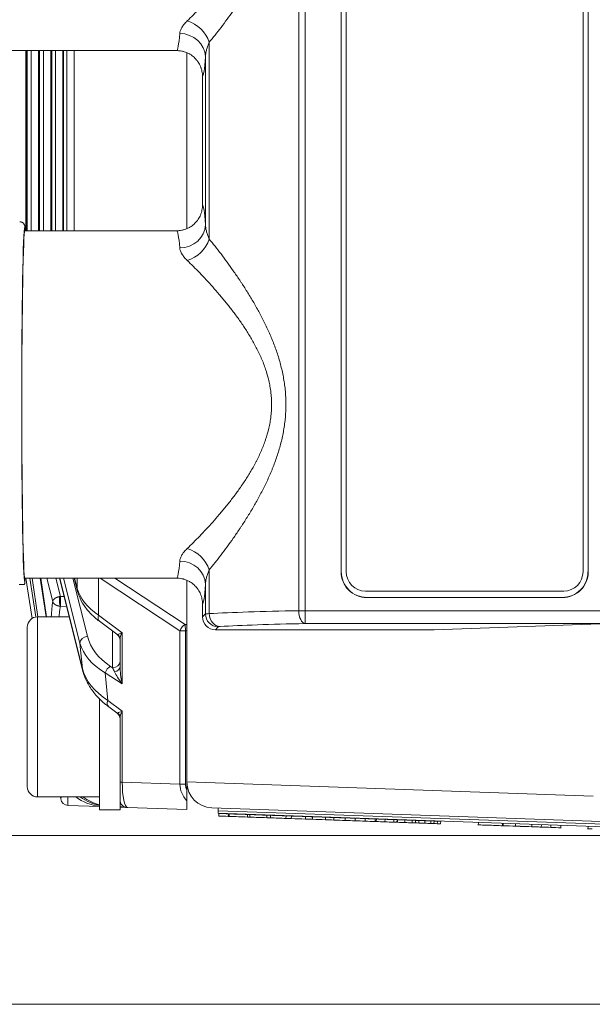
# Model space of a CAD drawing. Header units: millimetres. Extents: x 4 to 836, y 3 to 589.
# Tile 63 of 94: x 471 to 493, y 429 to 467. Entities that reach past the tile are written whole.
import ezdxf

# ---------------------------------------------------------------- set-up
doc = ezdxf.new("R2010")
doc.units = ezdxf.units.MM
doc.layers.add('1', color=7, linetype='Continuous', true_color=0xffffff)
doc.styles.add('ideas_simplex', font='simplex.shx')
doc.dimstyles.get("Standard").update_dxf_attribs({"dimtxt": 0.18, "dimasz": 0.18, "dimexe": 0.18, "dimexo": 0.0625, "dimgap": 0.09, "dimtad": 0, "dimtih": 1, "dimtoh": 1, "dimdec": 4, "dimzin": 0, "dimdsep": 46, "dimtxsty": 'Standard', "dimcen": 0.09, "dimadec": 0, "dimazin": 0, "dimtfac": 1, "dimtdec": 4, "dimtofl": 0, "dimtmove": 0, "dimatfit": 3, "dimfxl": 1, "dimtolj": 1, "dimtzin": 0, "dimarcsym": 0})

# ---------------------------------------------------------------- blocks, each defined once
blk = doc.blocks.new('_U2')
at = {"layer": '1', "color": 152, "lineweight": 13}
for p, q in [((507.108102, 489.161092), (439.083077, 489.161092)), ((507.108102, 435.161092), (439.083077, 435.161092))]:
    blk.add_line(p, q, dxfattribs=at)
at = {"layer": '1', "color": 27, "lineweight": 13}
blk.add_line((441.083077, 489.161092), (441.083077, 435.161092), dxfattribs=at)
at = {"layer": '1', "color": 87, "lineweight": 25}
for p, q in [((439.583077, 470.748592), (433.958077, 470.748592)), ((433.958077, 470.748592), (433.958077, 469.248592)), ((439.583077, 469.248592), (439.583077, 470.748592)), ((433.958077, 455.073592), (433.958077, 453.573592)), ((439.583077, 453.573592), (439.583077, 455.073592)), ((433.958077, 453.573592), (439.583077, 453.573592))]:
    blk.add_line(p, q, dxfattribs=at)
at = {"layer": '1', "color": 27, "lineweight": 18}
for points in [[(441.083077, 489.161092), (441.612058, 486.161094), (440.554096, 486.16109)], [(441.083077, 435.161092), (440.554096, 438.16109), (441.612058, 438.161094)]]:
    blk.add_solid(points, dxfattribs=at)
at = {"layer": '1', "color": 87, "linetype": 'Continuous', "lineweight": 25, "char_height": 3, "attachment_point": 7, "rotation": 90, "line_spacing_factor": 1.204819, "style": 'ideas_simplex'}
for s, insert in [('\\W1.1692;2.126', (439.429577, 455.021092)), ('\\W1.0362;54', (432.117077, 459.476092))]:
    blk.add_mtext(s, dxfattribs=dict(at, insert=insert))

msp = doc.modelspace()

# ---------------------------------------------------------------- linework, layer by layer
at = {"layer": '1', "color": 27, "linetype": 'Continuous', "lineweight": 13}
for p, q in [((481.65, 443.899), (481.65, 480.423)), ((481.903, 480.423), (481.903, 443.899)), ((478.173, 465.985), (478.173, 458.337)), ((471.048, 465.661), (471.048, 458.661)), ((471.097, 465.661), (471.097, 458.661)), ((471.259, 458.661), (471.259, 465.661)), ((471.544, 465.661), (471.544, 458.661)), ((471.587, 465.661), (471.587, 458.661)), ((471.738, 458.661), (471.738, 465.661)), ((472.023, 465.661), (472.023, 458.661)), ((472.06, 465.661), (472.06, 458.661)), ((472.2, 458.661), (472.2, 465.661)), ((472.485, 465.661), (472.485, 458.661)), ((472.516, 465.661), (472.516, 458.661)), ((472.643, 458.661), (472.643, 465.661)), ((472.928, 465.661), (472.928, 458.661)), ((478.028, 458.894), (478.028, 465.428)), ((471.012, 458.811), (471.008, 458.809)), ((478.173, 445.485), (478.173, 443.785)), ((471.008, 445.014), (471.012, 445.011)), ((471.209, 445.161), (471.436, 443.654)), ((471.522, 443.661), (471.294, 445.161)), ((471.607, 445.161), (471.835, 443.661)), ((471.634, 445.161), (471.859, 443.661)), ((472.094, 444.26), (471.866, 445.161)), ((472.221, 445.161), (472.4, 444.452)), ((472.369, 445.161), (473.247, 441.637)), ((473.153, 442.637), (472.515, 445.161)), ((472.87, 445.161), (473.439, 442.907)), ((472.943, 445.161), (473.041, 444.768)), ((473.041, 444.768), (473.041, 445.161)), ((473.875, 445.161), (473.875, 443.727)), ((477.038, 443.12), (473.934, 445.161)), ((474.509, 445.161), (477.24, 443.365)), ((478.028, 443.777), (478.028, 444.928)), ((472.539, 444.456), (472.4, 444.452)), ((484.296, 444.416), (484.296, 444.409)), ((491.894, 444.416), (491.894, 444.409)), ((472.4, 444.074), (472.636, 444.067)), ((481.903, 443.899), (481.65, 443.899)), ((481.903, 443.899), (494.194, 443.899)), ((481.903, 443.399), (481.903, 443.899)), ((473.875, 443.727), (474.796, 443.043)), ((477.912, 443.661), (478.028, 443.777)), ((474.419, 441.68), (474.419, 443.107)), ((474.796, 443.043), (474.796, 441.054)), ((477.038, 443.12), (477.251, 443.12)), ((477.038, 437.156), (477.038, 443.12)), ((477.24, 443.365), (477.308, 443.368)), ((477.24, 443.365), (477.251, 443.12)), ((477.308, 443.122), (477.251, 443.12)), ((477.251, 443.12), (477.251, 437.156)), ((478.527, 443.277), (478.411, 443.161)), ((493.713, 443.399), (481.903, 443.399)), ((473.247, 441.637), (473.153, 442.637)), ((474.334, 441.736), (474.419, 441.68)), ((474.796, 441.054), (474.133, 441.49)), ((474.133, 441.49), (474.235, 440.408)), ((474.235, 440.408), (474.796, 439.991)), ((474.796, 439.991), (474.796, 437.234)), ((474.708, 437.234), (474.796, 437.234)), ((474.796, 437.234), (477.038, 437.156)), ((477.038, 437.156), (477.251, 437.156))]:
    msp.add_line(p, q, dxfattribs=at)
at = {"layer": '1', "color": 27, "linetype": 'Continuous', "lineweight": 18}
for p, q in [((483.293, 478.911), (483.293, 445.411)), ((483.3, 478.911), (483.3, 445.411)), ((492.887, 445.409), (492.887, 478.914)), ((492.894, 445.409), (492.894, 478.914)), ((468.362, 465.661), (476.911, 465.661)), ((471.092, 465.661), (471.092, 458.661)), ((471.583, 465.661), (471.583, 458.661)), ((472.056, 465.661), (472.056, 458.661)), ((472.512, 465.661), (472.512, 458.661)), ((477.912, 459.661), (477.912, 464.661)), ((471.012, 458.811), (471.012, 458.661)), ((476.911, 458.661), (471.012, 458.661)), ((471.012, 445.161), (471.012, 445.011)), ((471.012, 445.161), (476.911, 445.161)), ((471.293, 443.598), (471.045, 445.161)), ((471.207, 445.161), (471.433, 443.654)), ((471.631, 445.161), (471.857, 443.661)), ((472.363, 445.161), (473.253, 441.589)), ((472.93, 445.161), (473.046, 444.695)), ((484.296, 444.416), (491.894, 444.416)), ((484.296, 444.409), (491.894, 444.409)), ((477.912, 443.661), (477.912, 444.161)), ((473.908, 443.487), (474.587, 442.982)), ((486.906, 443.161), (478.411, 443.161)), ((486.906, 443.161), (493.713, 443.399)), ((474.708, 441.719), (474.708, 442.787)), ((474.268, 440.167), (474.587, 439.93)), ((474.708, 437.234), (474.708, 439.735)), ((474.708, 436.551), (474.708, 437.234)), ((477.308, 436.919), (477.308, 437.234)), ((472.404, 436.584), (472.391, 436.661)), ((473.908, 436.289), (472.689, 436.332)), ((474.998, 436.251), (474.708, 436.261)), ((477.308, 436.17), (474.998, 436.251)), ((477.308, 436.517), (477.308, 436.17))]:
    msp.add_line(p, q, dxfattribs=at)
at = {"layer": '1', "color": 18, "linetype": 'Continuous', "lineweight": 18}
for p, q in [((483.494, 478.911), (483.494, 445.411)), ((492.694, 445.411), (492.694, 478.911)), ((484.244, 444.661), (491.944, 444.661)), ((478.523, 436.126), (478.527, 436.226)), ((478.523, 436.126), (494.014, 435.585))]:
    msp.add_line(p, q, dxfattribs=at)
at = {"layer": '1', "color": 252, "linetype": 'Continuous', "lineweight": 18}
for p, q in [((477.308, 465.563), (477.308, 458.759)), ((477.308, 445.064), (477.308, 437.244)), ((477.308, 437.234), (477.308, 437.244)), ((493.759, 435.694), (478.273, 436.234))]:
    msp.add_line(p, q, dxfattribs=at)
at = {"layer": '1', "color": 9, "linetype": 'Continuous', "lineweight": 13}
for p, q in [((471.508, 438.82), (471.508, 443.661)), ((471.508, 436.661), (471.508, 438.82))]:
    msp.add_line(p, q, dxfattribs=at)
at = {"layer": '1', "color": 9, "linetype": 'Continuous', "lineweight": 18}
for p, q in [((472.737, 443.661), (471.508, 443.661)), ((471.108, 443.261), (471.108, 438.974)), ((473.908, 440.161), (473.908, 440.488)), ((473.908, 436.161), (473.908, 440.161)), ((471.108, 438.974), (471.108, 437.061)), ((471.508, 436.661), (473.908, 436.661)), ((474.708, 436.161), (474.708, 436.551)), ((473.908, 436.161), (474.708, 436.161))]:
    msp.add_line(p, q, dxfattribs=at)
at = {"layer": '1', "color": 252, "linetype": 'Continuous', "lineweight": 13}
msp.add_line((477.308, 437.244), (493.087, 436.693), dxfattribs=at)
at = {"layer": '1', "color": 7, "linetype": 'Continuous', "lineweight": 18}
for p, q in [((478.52, 436.125), (478.516, 436.025)), ((478.516, 436.025), (495.832, 435.42)), ((478.52, 436.125), (495.835, 435.52))]:
    msp.add_line(p, q, dxfattribs=at)
at = {"layer": '1', "color": 163, "linetype": 'Continuous', "lineweight": 18}
for p, q in [((478.55, 436.019), (478.547, 435.919)), ((478.918, 436.006), (478.915, 435.906)), ((478.953, 436.005), (478.949, 435.905)), ((479.665, 435.98), (479.661, 435.88)), ((479.752, 435.977), (479.749, 435.877)), ((480.411, 435.954), (480.407, 435.854)), ((480.552, 435.949), (480.549, 435.849)), ((481.157, 435.928), (481.154, 435.828)), ((481.364, 435.921), (481.361, 435.821)), ((481.915, 435.902), (481.912, 435.802)), ((482.189, 435.892), (482.186, 435.792)), ((482.687, 435.875), (482.684, 435.775)), ((483.015, 435.863), (483.011, 435.763)), ((483.459, 435.848), (483.456, 435.748)), ((483.84, 435.835), (483.836, 435.735)), ((484.232, 435.821), (484.228, 435.721)), ((484.623, 435.807), (484.62, 435.707)), ((484.665, 435.806), (484.662, 435.706)), ((485.004, 435.794), (485, 435.694)), ((485.342, 435.782), (485.339, 435.682)), ((485.47, 435.778), (485.466, 435.678)), ((485.49, 435.777), (485.487, 435.677)), ((485.776, 435.767), (485.772, 435.667)), ((486.061, 435.757), (486.057, 435.657)), ((486.189, 435.752), (486.186, 435.653)), ((486.316, 435.748), (486.312, 435.648)), ((486.548, 435.74), (486.544, 435.64)), ((486.78, 435.732), (486.776, 435.632)), ((486.908, 435.727), (486.904, 435.627)), ((487.036, 435.723), (487.032, 435.623)), ((487.164, 435.718), (487.16, 435.619))]:
    msp.add_line(p, q, dxfattribs=at)
at = {"layer": '1', "color": 5, "linetype": 'Continuous', "lineweight": 18}
for p, q in [((488.627, 435.672), (488.623, 435.564)), ((489.563, 435.639), (489.559, 435.531)), ((490.068, 435.526), (490.071, 435.622)), ((490.708, 435.599), (490.704, 435.491)), ((491.072, 435.491), (491.075, 435.586)), ((491.441, 435.478), (491.444, 435.574)), ((491.659, 435.458), (491.66, 435.471)), ((491.835, 435.56), (491.832, 435.452)), ((492.888, 435.523), (492.885, 435.415))]:
    msp.add_line(p, q, dxfattribs=at)
at = {"layer": '1', "color": 5, "linetype": 'Continuous', "lineweight": 13}
msp.add_line((489.593, 435.543), (489.596, 435.638), dxfattribs=at)
at = {"layer": '1', "color": 251, "linetype": 'Continuous', "lineweight": 18}
msp.add_line((450.562, 428.604), (595.158, 428.604), dxfattribs=at)
at = {"layer": '1', "color": 27, "linetype": 'Continuous', "lineweight": 18}
for centre, radius, start, end in [((484.296, 445.411), 1.001, 179.993, 270), ((484.296, 445.411), 0.994, 179.979, 270), ((491.894, 445.408), 0.992, 270, 0.0281), ((491.894, 445.408), 0.999, 270, 0.0279), ((474.408, 442.741), 0.3, 0, 54.4785), ((474.408, 439.689), 0.3, 0, 54.0704), ((472.7, 436.631), 0.3, 189, 268), ((475.008, 436.551), 0.3, 180, 268)]:
    msp.add_arc(centre, radius, start, end, dxfattribs=at)
at = {"layer": '1', "color": 18, "linetype": 'Continuous', "lineweight": 18}
for centre, start, end in [((484.244, 445.411), 180, 270), ((491.944, 445.411), 270, 0)]:
    msp.add_arc(centre, 0.75, start, end, dxfattribs=at)
at = {"layer": '1', "color": 9, "linetype": 'Continuous', "lineweight": 18}
for centre, start, end in [((471.508, 443.261), 90, 180), ((471.508, 437.061), 180, 270)]:
    msp.add_arc(centre, 0.4, start, end, dxfattribs=at)
at = {"layer": '1', "color": 252, "linetype": 'Continuous', "lineweight": 18}
msp.add_arc((478.308, 437.234), 1, 180, 268, dxfattribs=at)
at = {"layer": '1', "color": 27, "linetype": 'Continuous', "lineweight": 13}
for centre, major_axis, ratio, start_param, end_param in [((477.319, 465.985), (-0.742, 0.671), 0.740007, 4.02652, 5.302082), ((476.911, 472.411), (0, -6.75), 0.040094, 0, 0.448581), ((477.028, 465.428), (0.997, -0.072), 0.900618, 0.080387, 1.636047), ((477.91, 472.411), (0, -7.75), 0.034921, 0.004503, 0.448581), ((477.91, 451.911), (0, -7.75), 0.034921, 2.693011, 3.137089), ((477.028, 458.894), (-0.997, -0.072), 0.900618, 1.505546, 3.061206), ((476.911, 451.911), (0, -6.75), 0.040094, 2.693011, 3.141593), ((477.319, 458.337), (-0.742, -0.671), 0.740007, 0.981103, 2.256665), ((477.319, 445.485), (-0.742, 0.671), 0.740007, 4.02652, 5.302082), ((476.911, 451.911), (0, -6.75), 0.040094, 0, 0.448581), ((477.028, 444.928), (0.997, -0.072), 0.900618, 0.080387, 1.636047), ((475.996, 444.983), (2.998, -0.19), 0.628654, 3.356049, 3.966914), ((477.91, 451.911), (0, -7.75), 0.034921, 0.004503, 0.448581), ((472.681, 440.15), (0.389, -4.61), 0.116516, 3.60195, 3.836804), ((486.712, 443.613), (10, 0), 0.033175, 2.101507, 2.594152), ((481.903, 443.899), (-0.01, 0.5), 0.506068, 1.560425, 3.101118), ((474.087, 443.727), (0.179, 0.241), 0.626002, 2.006069, 3.14157), ((479.027, 443.776), (1, 0), 0.01746, 2.594152, 3.106686), ((478.527, 443.777), (0.354, -0.354), 0.998783, 3.9276, 5.497178), ((478.6, 443.785), (0.029, -0.499), 0.85348, 4.663536, 6.216166), ((475.008, 443.043), (0.388, 0.083), 0.13042, 2.120449, 2.905848), ((475.008, 443.043), (0.265, 0.346), 0.403982, 1.870958, 2.656356), ((477.251, 443.12), (-0.165, -0.251), 0.641183, 3.985107, 5.111399), ((479.027, 443.277), (0.5, 0), 0.034921, 2.594152, 3.106686), ((486.712, 443.113), (9.5, 0), 0.034921, 2.101507, 2.594152), ((473.45, 442.661), (0.291, 0.073), 0.813646, 1.403327, 2.94047), ((476.101, 443.248), (2.708, -0.085), 0.747925, 3.352632, 4.025525), ((474.408, 443.489), (0.215, -0.517), 0.179539, 5.991241, 6.341384), ((474.408, 442.787), (-0.3, 0), 0.919568, 3.141593, 3.890388), ((476.111, 443.002), (3.007, 0.015), 0.665515, 3.317913, 3.990806), ((474.408, 441.926), (-0.3, 0), 0.819152, 1.605703, 3.141593), ((476.229, 441.758), (3.018, -0.421), 0.653782, 3.412279, 4.085172), ((473.544, 441.661), (-0.291, -0.073), 0.80794, 6.084796, 6.283384), ((474.345, 441.49), (0.165, 0.251), 0.641183, 0.843515, 1.969807), ((474.408, 441.448), (0.206, -0.477), 0.213451, 1.642742, 1.983635), ((474.408, 441.719), (-0.3, 0), 0.669801, 1.864173, 3.141593), ((475.008, 441.054), (0.541, -0.66), 0.194741, 3.768855, 4.554253), ((475.008, 441.054), (0.223, -0.939), 0.214071, 3.87631, 4.661708), ((474.447, 440.408), (-0.179, -0.241), 0.626002, 5.147662, 6.28318), ((475.008, 439.991), (0.388, 0.083), 0.13042, 2.120449, 2.905848), ((475.008, 439.991), (0.265, 0.346), 0.403982, 1.870958, 2.656356), ((474.408, 440.437), (0.215, -0.517), 0.179539, 5.991258, 6.341384), ((474.408, 439.735), (-0.3, 0), 0.919568, 3.141593, 3.890388), ((475.008, 437.251), (0.009, 1), 0.211935, 1.590052, 3.136168), ((478.24, 437.138), (1.202, -0.042), 0.831726, 3.166273, 3.853694), ((478.24, 437.138), (-0.99, 0.035), 0.706891, 0.02468, 0.367353), ((472.7, 436.631), (-0.296, -0.047), 0.49948, 5.783696, 6.283185), ((472.7, 436.631), (0.01, 0.3), 0.060338, 1.473746, 3.141593), ((474.366, 438.274), (1.567, -1.354), 0.94297, 4.818704, 5.167459), ((475.008, 436.551), (0.582, -0.02), 0.515554, 4.188459, 4.712389)]:
    msp.add_ellipse(centre, major_axis=major_axis, ratio=ratio, start_param=start_param, end_param=end_param, dxfattribs=at)
at = {"layer": '1', "color": 27, "linetype": 'Continuous', "lineweight": 18}
for centre, major_axis, ratio, start_param, end_param in [((471.012, 451.911), (0, -6.9), 0.017455, 3.167995, 6.256586), ((471.012, 451.911), (0, -6.75), 0.017455, 3.141593, 6.283185), ((473.337, 444.768), (0.291, 0.073), 0.807933, 2.84247, 3.141605), ((478.412, 443.661), (0.354, 0.354), 0.998783, 2.356803, 3.926382), ((474.16, 438.281), (2, 0), 1, 4.086059, 4.586222), ((474.254, 438.278), (1.463, -1.452), 0.943902, 4.89087, 5.291751)]:
    msp.add_ellipse(centre, major_axis=major_axis, ratio=ratio, start_param=start_param, end_param=end_param, dxfattribs=at)
at = {"layer": '1', "color": 27, "linetype": 'Continuous', "lineweight": 13}
for points, knots in [([(478.173, 478.837), (478.322, 478.656), (478.475, 478.463), (478.787, 478.054), (478.945, 477.838), (479.185, 477.496), (479.265, 477.38), (479.365, 477.23), (479.406, 477.17), (479.486, 477.048), (479.545, 476.955), (479.663, 476.769), (479.741, 476.642), (479.895, 476.385), (479.97, 476.253), (480.118, 475.986), (480.191, 475.85), (480.331, 475.573), (480.4, 475.432), (480.531, 475.143), (480.594, 474.996), (480.683, 474.769), (480.712, 474.693), (480.768, 474.538), (480.795, 474.461), (480.872, 474.226), (480.918, 474.068), (481, 473.747), (481.035, 473.585), (481.078, 473.337), (481.091, 473.254), (481.107, 473.129), (481.112, 473.087), (481.122, 473.003), (481.143, 472.792), (481.16, 472.414), (481.145, 472.078), (481.127, 471.868), (481.122, 471.826), (481.113, 471.742), (481.108, 471.7), (481.092, 471.575), (481.079, 471.491), (481.036, 471.244), (481.001, 471.082), (480.92, 470.762), (480.828, 470.447), (480.717, 470.141), (480.643, 469.952), (480.628, 469.914), (480.597, 469.839), (480.582, 469.801), (480.534, 469.69), (480.502, 469.616), (480.403, 469.398), (480.335, 469.256), (480.193, 468.977), (480.121, 468.84), (479.972, 468.572), (479.896, 468.44), (479.743, 468.182), (479.664, 468.055), (479.546, 467.868), (479.486, 467.776), (479.426, 467.684), (479.386, 467.624), (479.366, 467.594), (479.266, 467.444), (479.186, 467.327), (478.946, 466.985), (478.787, 466.769), (478.475, 466.359), (478.322, 466.166), (478.173, 465.985)], [0, 0, 0, 0, 0.0625, 0.0625, 0.125, 0.125, 0.15625, 0.15625, 0.164062, 0.171875, 0.1875, 0.1875, 0.21875, 0.21875, 0.25, 0.25, 0.28125, 0.28125, 0.3125, 0.3125, 0.34375, 0.34375, 0.359375, 0.359375, 0.375, 0.375, 0.40625, 0.40625, 0.4375, 0.4375, 0.453125, 0.453125, 0.460937, 0.460937, 0.46875, 0.5, 0.53125, 0.53125, 0.539062, 0.539062, 0.546875, 0.546875, 0.5625, 0.5625, 0.59375, 0.59375, 0.625, 0.65625, 0.65625, 0.664062, 0.664062, 0.671875, 0.671875, 0.6875, 0.6875, 0.71875, 0.71875, 0.75, 0.75, 0.78125, 0.78125, 0.8125, 0.8125, 0.828125, 0.835937, 0.835937, 0.84375, 0.84375, 0.875, 0.875, 0.9375, 0.9375, 1, 1, 1, 1]), ([(477.319, 466.814), (477.476, 466.966), (477.638, 467.127), (477.969, 467.47), (478.138, 467.651), (478.393, 467.937), (478.479, 468.035), (478.608, 468.187), (478.651, 468.238), (478.737, 468.341), (478.779, 468.393), (478.907, 468.551), (478.992, 468.659), (479.16, 468.878), (479.242, 468.99), (479.406, 469.219), (479.486, 469.336), (479.643, 469.576), (479.719, 469.699), (479.831, 469.889), (479.867, 469.952), (479.921, 470.05), (479.939, 470.082), (479.974, 470.148), (479.991, 470.181), (480.077, 470.348), (480.141, 470.484), (480.26, 470.76), (480.315, 470.901), (480.411, 471.188), (480.453, 471.335), (480.506, 471.561), (480.521, 471.637), (480.542, 471.753), (480.548, 471.792), (480.559, 471.869), (480.564, 471.908), (480.587, 472.102), (480.605, 472.413), (480.587, 472.724), (480.564, 472.919), (480.559, 472.957), (480.547, 473.035), (480.528, 473.151), (480.505, 473.265), (480.452, 473.491), (480.41, 473.639), (480.312, 473.928), (480.257, 474.07), (480.182, 474.244), (480.167, 474.279), (480.135, 474.348), (480.119, 474.382), (480.071, 474.484), (480.037, 474.552), (479.935, 474.75), (479.863, 474.878), (479.716, 475.129), (479.639, 475.251), (479.483, 475.49), (479.403, 475.606), (479.241, 475.835), (479.158, 475.946), (478.991, 476.165), (478.906, 476.272), (478.778, 476.43), (478.736, 476.482), (478.65, 476.586), (478.607, 476.637), (478.478, 476.788), (478.393, 476.886), (478.137, 477.172), (477.969, 477.353), (477.638, 477.695), (477.476, 477.857), (477.319, 478.008)], [0, 0, 0, 0, 0.0625, 0.0625, 0.125, 0.125, 0.15625, 0.15625, 0.171875, 0.171875, 0.1875, 0.1875, 0.21875, 0.21875, 0.25, 0.25, 0.28125, 0.28125, 0.3125, 0.3125, 0.328125, 0.328125, 0.335938, 0.335938, 0.34375, 0.34375, 0.375, 0.375, 0.40625, 0.40625, 0.4375, 0.4375, 0.453125, 0.453125, 0.460938, 0.460938, 0.46875, 0.46875, 0.5, 0.53125, 0.53125, 0.539063, 0.539063, 0.546875, 0.5625, 0.5625, 0.59375, 0.59375, 0.625, 0.625, 0.632813, 0.632813, 0.640625, 0.640625, 0.65625, 0.65625, 0.6875, 0.6875, 0.71875, 0.71875, 0.75, 0.75, 0.78125, 0.78125, 0.8125, 0.8125, 0.828125, 0.828125, 0.84375, 0.84375, 0.875, 0.875, 0.9375, 0.9375, 1, 1, 1, 1]), ([(477.319, 466.814), (477.276, 466.772), (477.237, 466.73), (477.194, 466.678), (477.185, 466.667), (477.169, 466.647), (477.146, 466.615), (477.126, 466.585), (477.089, 466.523), (477.069, 466.483), (477.041, 466.405), (477.031, 466.366), (477.028, 466.329)], [0, 0, 0, 0, 0.25, 0.25, 0.3125, 0.3125, 0.375, 0.5, 0.5, 0.75, 0.75, 1, 1, 1, 1]), ([(478.173, 465.985), (478.152, 465.937), (478.132, 465.889), (478.107, 465.818), (478.099, 465.794), (478.084, 465.747), (478.077, 465.724), (478.059, 465.654), (478.049, 465.607), (478.034, 465.517), (478.029, 465.472), (478.028, 465.428)], [0, 0, 0, 0, 0.25, 0.25, 0.375, 0.375, 0.5, 0.5, 0.75, 0.75, 1, 1, 1, 1]), ([(478.173, 458.337), (478.152, 458.385), (478.113, 458.48), (478.083, 458.575), (478.065, 458.645), (478.059, 458.668), (478.049, 458.714), (478.045, 458.737), (478.034, 458.806), (478.029, 458.85), (478.028, 458.894)], [0, 0, 0, 0, 0.25, 0.5, 0.5, 0.625, 0.625, 0.75, 0.75, 1, 1, 1, 1]), ([(478.173, 458.337), (478.322, 458.156), (478.475, 457.963), (478.787, 457.554), (478.945, 457.338), (479.185, 456.996), (479.265, 456.88), (479.365, 456.73), (479.406, 456.67), (479.486, 456.548), (479.545, 456.455), (479.663, 456.269), (479.741, 456.142), (479.895, 455.885), (479.97, 455.753), (480.118, 455.486), (480.191, 455.35), (480.331, 455.073), (480.4, 454.932), (480.531, 454.643), (480.594, 454.496), (480.683, 454.269), (480.712, 454.193), (480.768, 454.038), (480.795, 453.961), (480.872, 453.726), (480.918, 453.568), (481, 453.247), (481.035, 453.085), (481.078, 452.837), (481.091, 452.754), (481.107, 452.629), (481.112, 452.587), (481.122, 452.503), (481.143, 452.292), (481.16, 451.914), (481.145, 451.578), (481.127, 451.368), (481.122, 451.326), (481.113, 451.242), (481.108, 451.2), (481.092, 451.075), (481.079, 450.991), (481.036, 450.744), (481.001, 450.582), (480.92, 450.262), (480.828, 449.947), (480.717, 449.641), (480.643, 449.452), (480.628, 449.414), (480.597, 449.339), (480.582, 449.301), (480.534, 449.19), (480.502, 449.116), (480.403, 448.898), (480.335, 448.756), (480.193, 448.477), (480.121, 448.34), (479.972, 448.072), (479.896, 447.94), (479.743, 447.682), (479.664, 447.555), (479.546, 447.368), (479.486, 447.276), (479.426, 447.184), (479.386, 447.124), (479.366, 447.094), (479.266, 446.944), (479.186, 446.827), (478.946, 446.485), (478.787, 446.269), (478.475, 445.859), (478.322, 445.666), (478.173, 445.485)], [0, 0, 0, 0, 0.0625, 0.0625, 0.125, 0.125, 0.15625, 0.15625, 0.164062, 0.171875, 0.1875, 0.1875, 0.21875, 0.21875, 0.25, 0.25, 0.28125, 0.28125, 0.3125, 0.3125, 0.34375, 0.34375, 0.359375, 0.359375, 0.375, 0.375, 0.40625, 0.40625, 0.4375, 0.4375, 0.453125, 0.453125, 0.460937, 0.460937, 0.46875, 0.5, 0.53125, 0.53125, 0.539062, 0.539062, 0.546875, 0.546875, 0.5625, 0.5625, 0.59375, 0.59375, 0.625, 0.65625, 0.65625, 0.664063, 0.664063, 0.671875, 0.671875, 0.6875, 0.6875, 0.71875, 0.71875, 0.75, 0.75, 0.78125, 0.78125, 0.8125, 0.8125, 0.828125, 0.835938, 0.835938, 0.84375, 0.84375, 0.875, 0.875, 0.9375, 0.9375, 1, 1, 1, 1]), ([(477.319, 457.508), (477.276, 457.55), (477.237, 457.591), (477.169, 457.674), (477.139, 457.716), (477.108, 457.767), (477.102, 457.778), (477.091, 457.798), (477.085, 457.808), (477.071, 457.838), (477.062, 457.858), (477.04, 457.917), (477.031, 457.956), (477.028, 457.993)], [0, 0, 0, 0, 0.25, 0.25, 0.5, 0.5, 0.5625, 0.5625, 0.625, 0.625, 0.75, 0.75, 1, 1, 1, 1]), ([(477.319, 446.314), (477.476, 446.466), (477.638, 446.627), (477.969, 446.97), (478.138, 447.151), (478.393, 447.437), (478.479, 447.535), (478.608, 447.687), (478.651, 447.738), (478.737, 447.841), (478.779, 447.893), (478.907, 448.051), (478.992, 448.159), (479.16, 448.378), (479.242, 448.49), (479.406, 448.719), (479.486, 448.836), (479.643, 449.076), (479.719, 449.199), (479.831, 449.389), (479.867, 449.452), (479.921, 449.55), (479.939, 449.582), (479.974, 449.648), (479.991, 449.681), (480.077, 449.848), (480.141, 449.984), (480.26, 450.26), (480.315, 450.401), (480.411, 450.688), (480.453, 450.835), (480.506, 451.061), (480.521, 451.137), (480.542, 451.253), (480.548, 451.292), (480.559, 451.369), (480.564, 451.408), (480.587, 451.602), (480.605, 451.913), (480.587, 452.224), (480.564, 452.419), (480.559, 452.457), (480.547, 452.535), (480.528, 452.651), (480.505, 452.765), (480.452, 452.991), (480.41, 453.139), (480.312, 453.428), (480.257, 453.57), (480.182, 453.744), (480.167, 453.779), (480.135, 453.848), (480.119, 453.882), (480.071, 453.984), (480.037, 454.052), (479.935, 454.25), (479.863, 454.378), (479.716, 454.629), (479.639, 454.751), (479.483, 454.99), (479.403, 455.106), (479.241, 455.335), (479.158, 455.446), (478.991, 455.665), (478.906, 455.772), (478.778, 455.93), (478.736, 455.982), (478.65, 456.086), (478.607, 456.137), (478.478, 456.288), (478.393, 456.386), (478.137, 456.672), (477.969, 456.853), (477.638, 457.195), (477.476, 457.357), (477.319, 457.508)], [0, 0, 0, 0, 0.0625, 0.0625, 0.125, 0.125, 0.15625, 0.15625, 0.171875, 0.171875, 0.1875, 0.1875, 0.21875, 0.21875, 0.25, 0.25, 0.28125, 0.28125, 0.3125, 0.3125, 0.328125, 0.328125, 0.335937, 0.335937, 0.34375, 0.34375, 0.375, 0.375, 0.40625, 0.40625, 0.4375, 0.4375, 0.453125, 0.453125, 0.460937, 0.460937, 0.46875, 0.46875, 0.5, 0.53125, 0.53125, 0.539062, 0.539062, 0.546875, 0.5625, 0.5625, 0.59375, 0.59375, 0.625, 0.625, 0.632812, 0.632812, 0.640625, 0.640625, 0.65625, 0.65625, 0.6875, 0.6875, 0.71875, 0.71875, 0.75, 0.75, 0.78125, 0.78125, 0.8125, 0.8125, 0.828125, 0.828125, 0.84375, 0.84375, 0.875, 0.875, 0.9375, 0.9375, 1, 1, 1, 1]), ([(477.319, 446.314), (477.276, 446.272), (477.237, 446.23), (477.194, 446.178), (477.185, 446.167), (477.169, 446.147), (477.146, 446.115), (477.126, 446.085), (477.089, 446.023), (477.069, 445.983), (477.041, 445.905), (477.031, 445.866), (477.028, 445.829)], [0, 0, 0, 0, 0.25, 0.25, 0.3125, 0.3125, 0.375, 0.5, 0.5, 0.75, 0.75, 1, 1, 1, 1]), ([(478.173, 445.485), (478.152, 445.437), (478.132, 445.389), (478.107, 445.318), (478.099, 445.294), (478.084, 445.247), (478.077, 445.224), (478.059, 445.154), (478.049, 445.107), (478.034, 445.017), (478.029, 444.972), (478.028, 444.928)], [0, 0, 0, 0, 0.25, 0.25, 0.375, 0.375, 0.5, 0.5, 0.75, 0.75, 1, 1, 1, 1]), ([(472.094, 444.26), (472.094, 444.262), (472.094, 444.265), (472.095, 444.27), (472.097, 444.274), (472.098, 444.279), (472.099, 444.283), (472.101, 444.287), (472.102, 444.291), (472.104, 444.295), (472.106, 444.298), (472.107, 444.301), (472.109, 444.304), (472.111, 444.307), (472.113, 444.31), (472.114, 444.312), (472.116, 444.315), (472.12, 444.321), (472.129, 444.332), (472.142, 444.346), (472.157, 444.359), (472.172, 444.37), (472.185, 444.38), (472.198, 444.388), (472.212, 444.396), (472.226, 444.403), (472.24, 444.41), (472.255, 444.416), (472.27, 444.422), (472.285, 444.427), (472.3, 444.432), (472.316, 444.437), (472.331, 444.441), (472.347, 444.444), (472.357, 444.446), (472.363, 444.447)], [0, 0, 0, 0, 0.022009, 0.043165, 0.063468, 0.082917, 0.101513, 0.119257, 0.136147, 0.152184, 0.167367, 0.181698, 0.195175, 0.2078, 0.219571, 0.23049, 0.240555, 0.249767, 0.318478, 0.383071, 0.443565, 0.499985, 0.54198, 0.583327, 0.624039, 0.664131, 0.703621, 0.742523, 0.780857, 0.81864, 0.855892, 0.892633, 0.928883, 0.964665, 1, 1, 1, 1]), ([(472.39, 444.074), (472.387, 444.074), (472.381, 444.075), (472.373, 444.075), (472.364, 444.076), (472.355, 444.077), (472.347, 444.078), (472.338, 444.079), (472.33, 444.081), (472.321, 444.083), (472.312, 444.084), (472.304, 444.086), (472.295, 444.089), (472.286, 444.091), (472.278, 444.094), (472.27, 444.097), (472.261, 444.1), (472.253, 444.103), (472.245, 444.106), (472.236, 444.11), (472.228, 444.114), (472.221, 444.117), (472.213, 444.122), (472.205, 444.126), (472.198, 444.13), (472.187, 444.137), (472.173, 444.147), (472.156, 444.161), (472.14, 444.177), (472.13, 444.189), (472.123, 444.198), (472.119, 444.204), (472.115, 444.21), (472.11, 444.218), (472.105, 444.227), (472.101, 444.237), (472.097, 444.248), (472.095, 444.256), (472.094, 444.26)], [0, 0, 0, 0, 0.019038, 0.038211, 0.057521, 0.076971, 0.096566, 0.116308, 0.1362, 0.156245, 0.176446, 0.196806, 0.217329, 0.238016, 0.258872, 0.279898, 0.301097, 0.322473, 0.344027, 0.365763, 0.387684, 0.409791, 0.432088, 0.454578, 0.477263, 0.500145, 0.556044, 0.61631, 0.680976, 0.750076, 0.767454, 0.788786, 0.814073, 0.84332, 0.876531, 0.91371, 0.954865, 1, 1, 1, 1]), ([(472.39, 444.074), (472.388, 444.078), (472.386, 444.083), (472.382, 444.093), (472.377, 444.11), (472.372, 444.131), (472.364, 444.177), (472.359, 444.213), (472.354, 444.287), (472.353, 444.325), (472.355, 444.394), (472.358, 444.425), (472.363, 444.447)], [0, 0, 0, 0, 0.0625, 0.0625, 0.125, 0.25, 0.25, 0.5, 0.5, 0.75, 0.75, 1, 1, 1, 1]), ([(472.39, 444.074), (472.382, 444.028), (472.374, 443.979), (472.363, 443.899), (472.36, 443.871), (472.354, 443.814), (472.35, 443.785), (472.345, 443.73), (472.343, 443.705), (472.34, 443.679)], [0, 0, 0, 0, 0.414508, 0.414508, 0.621762, 0.621762, 0.829016, 0.829016, 1, 1, 1, 1])]:
    msp.add_open_spline(points, degree=3, knots=knots, dxfattribs=at)
at = {"layer": '1', "color": 27, "linetype": 'Continuous', "lineweight": 18}
for points, knots in [([(476.911, 465.661), (476.915, 465.661), (476.919, 465.661), (476.927, 465.661), (476.931, 465.661), (476.944, 465.661), (476.968, 465.66), (476.993, 465.658), (477.042, 465.653), (477.075, 465.648), (477.123, 465.639), (477.139, 465.635), (477.171, 465.627), (477.187, 465.622), (477.234, 465.608), (477.295, 465.586), (477.369, 465.551), (477.412, 465.527), (477.44, 465.51), (477.454, 465.501), (477.522, 465.456), (477.572, 465.414), (477.642, 465.345), (477.664, 465.321), (477.695, 465.283), (477.705, 465.27), (477.725, 465.243), (477.734, 465.23), (477.78, 465.162), (477.81, 465.104), (477.842, 465.029), (477.848, 465.013), (477.859, 464.982), (477.864, 464.967), (477.878, 464.92), (477.886, 464.888), (477.905, 464.792), (477.912, 464.727), (477.912, 464.661)], [0, 0, 0, 0, 0.007812, 0.007812, 0.015625, 0.015625, 0.03125, 0.0625, 0.0625, 0.125, 0.125, 0.15625, 0.15625, 0.1875, 0.1875, 0.25, 0.3125, 0.34375, 0.34375, 0.375, 0.375, 0.5, 0.5, 0.5625, 0.5625, 0.59375, 0.59375, 0.625, 0.625, 0.75, 0.75, 0.78125, 0.78125, 0.8125, 0.8125, 0.875, 0.875, 1, 1, 1, 1]), ([(476.911, 458.661), (476.915, 458.661), (476.919, 458.661), (476.927, 458.661), (476.931, 458.661), (476.944, 458.662), (476.968, 458.663), (476.993, 458.664), (477.042, 458.669), (477.075, 458.674), (477.123, 458.684), (477.139, 458.687), (477.171, 458.695), (477.187, 458.7), (477.234, 458.714), (477.295, 458.736), (477.369, 458.771), (477.412, 458.795), (477.44, 458.812), (477.454, 458.821), (477.522, 458.867), (477.572, 458.908), (477.642, 458.977), (477.664, 459.001), (477.695, 459.04), (477.705, 459.053), (477.725, 459.079), (477.734, 459.092), (477.78, 459.16), (477.81, 459.218), (477.842, 459.293), (477.848, 459.309), (477.859, 459.34), (477.864, 459.355), (477.878, 459.403), (477.886, 459.434), (477.905, 459.53), (477.912, 459.595), (477.912, 459.661)], [0, 0, 0, 0, 0.007812, 0.007812, 0.015625, 0.015625, 0.03125, 0.0625, 0.0625, 0.125, 0.125, 0.15625, 0.15625, 0.1875, 0.1875, 0.25, 0.3125, 0.34375, 0.34375, 0.375, 0.375, 0.5, 0.5, 0.5625, 0.5625, 0.59375, 0.59375, 0.625, 0.625, 0.75, 0.75, 0.78125, 0.78125, 0.8125, 0.8125, 0.875, 0.875, 1, 1, 1, 1]), ([(471.012, 458.811), (471.012, 458.824), (471.01, 458.837), (471.006, 458.856), (471.005, 458.863), (471.001, 458.875), (470.999, 458.882), (470.991, 458.9), (470.985, 458.911), (470.971, 458.933), (470.962, 458.943), (470.944, 458.962), (470.934, 458.97), (470.917, 458.981), (470.912, 458.984), (470.9, 458.991), (470.894, 458.993), (470.876, 459.001), (470.864, 459.005), (470.844, 459.009), (470.838, 459.009), (470.825, 459.011), (470.818, 459.011), (470.812, 459.011)], [0, 0, 0, 0, 0.125, 0.125, 0.1875, 0.1875, 0.25, 0.25, 0.375, 0.375, 0.5, 0.5, 0.625, 0.625, 0.6875, 0.6875, 0.75, 0.75, 0.875, 0.875, 0.9375, 0.9375, 1, 1, 1, 1]), ([(470.985, 444.911), (470.989, 444.919), (470.993, 444.926), (471, 444.943), (471.003, 444.951), (471.009, 444.976), (471.012, 444.993), (471.012, 445.011)], [0, 0, 0, 0, 0.25, 0.25, 0.5, 0.5, 1, 1, 1, 1]), ([(476.911, 445.161), (476.915, 445.161), (476.919, 445.161), (476.927, 445.161), (476.931, 445.161), (476.944, 445.161), (476.968, 445.16), (476.993, 445.158), (477.042, 445.153), (477.075, 445.148), (477.123, 445.139), (477.139, 445.135), (477.171, 445.127), (477.187, 445.122), (477.234, 445.108), (477.295, 445.086), (477.369, 445.051), (477.412, 445.027), (477.44, 445.01), (477.454, 445.001), (477.522, 444.956), (477.572, 444.914), (477.642, 444.845), (477.664, 444.821), (477.695, 444.783), (477.705, 444.77), (477.725, 444.743), (477.734, 444.73), (477.78, 444.662), (477.81, 444.604), (477.842, 444.529), (477.848, 444.513), (477.859, 444.482), (477.864, 444.467), (477.878, 444.42), (477.886, 444.388), (477.905, 444.292), (477.912, 444.227), (477.912, 444.161)], [0, 0, 0, 0, 0.007812, 0.007812, 0.015625, 0.015625, 0.03125, 0.0625, 0.0625, 0.125, 0.125, 0.15625, 0.15625, 0.1875, 0.1875, 0.25, 0.3125, 0.34375, 0.34375, 0.375, 0.375, 0.5, 0.5, 0.5625, 0.5625, 0.59375, 0.59375, 0.625, 0.625, 0.75, 0.75, 0.78125, 0.78125, 0.8125, 0.8125, 0.875, 0.875, 1, 1, 1, 1]), ([(470.985, 444.911), (470.983, 444.911), (470.98, 444.911), (470.971, 444.911), (470.965, 444.911), (470.951, 444.911), (470.946, 444.911), (470.933, 444.911), (470.926, 444.911), (470.911, 444.911), (470.906, 444.911), (470.894, 444.911), (470.887, 444.911), (470.875, 444.911), (470.87, 444.911), (470.86, 444.911), (470.855, 444.911), (470.845, 444.911), (470.842, 444.911), (470.834, 444.911), (470.83, 444.911), (470.821, 444.911), (470.816, 444.911), (470.807, 444.911), (470.804, 444.911), (470.798, 444.911), (470.795, 444.911), (470.791, 444.911)], [0, 0, 0, 0, 0.25, 0.25, 0.5, 0.5, 0.625, 0.625, 0.75, 0.75, 0.8125, 0.8125, 0.875, 0.875, 0.90625, 0.90625, 0.9375, 0.9375, 0.953125, 0.953125, 0.96875, 0.96875, 0.984375, 0.984375, 0.992188, 0.992188, 1, 1, 1, 1]), ([(473.046, 444.695), (473.064, 444.621), (473.129, 444.419), (473.295, 444.102), (473.564, 443.771), (473.789, 443.575), (473.908, 443.487)], [0, 0, 0, 0, 0.166279, 0.454334, 0.73994, 1, 1, 1, 1]), ([(472.4, 444.452), (472.4, 444.451), (472.4, 444.448), (472.399, 444.444), (472.399, 444.439), (472.398, 444.434), (472.398, 444.43), (472.398, 444.425), (472.397, 444.42), (472.397, 444.414), (472.397, 444.409), (472.396, 444.404), (472.396, 444.398), (472.396, 444.392), (472.395, 444.387), (472.395, 444.381), (472.395, 444.375), (472.395, 444.369), (472.394, 444.363), (472.394, 444.357), (472.394, 444.351), (472.394, 444.345), (472.394, 444.339), (472.393, 444.333), (472.393, 444.327), (472.393, 444.321), (472.393, 444.315), (472.393, 444.308), (472.393, 444.302), (472.393, 444.296), (472.393, 444.29), (472.393, 444.284), (472.393, 444.278), (472.392, 444.272), (472.392, 444.266), (472.392, 444.26), (472.392, 444.252), (472.392, 444.242), (472.393, 444.23), (472.393, 444.218), (472.393, 444.205), (472.393, 444.193), (472.393, 444.181), (472.394, 444.17), (472.394, 444.158), (472.395, 444.147), (472.395, 444.136), (472.396, 444.125), (472.396, 444.115), (472.397, 444.106), (472.398, 444.097), (472.398, 444.088), (472.399, 444.081), (472.4, 444.076), (472.4, 444.074)], [0, 0, 0, 0, 0.01571, 0.031336, 0.046877, 0.062333, 0.077705, 0.092994, 0.108197, 0.123317, 0.138353, 0.153305, 0.168173, 0.182957, 0.197657, 0.212274, 0.226807, 0.241256, 0.255622, 0.269905, 0.284105, 0.298221, 0.312254, 0.326204, 0.340071, 0.353855, 0.367557, 0.381175, 0.394711, 0.408164, 0.421535, 0.434823, 0.448029, 0.461152, 0.474194, 0.487153, 0.50003, 0.526623, 0.553564, 0.580855, 0.608496, 0.636488, 0.664832, 0.693528, 0.722576, 0.751978, 0.781735, 0.811846, 0.842313, 0.873135, 0.904315, 0.935852, 0.967747, 1, 1, 1, 1]), ([(473.253, 441.589), (473.273, 441.51), (473.341, 441.293), (473.513, 440.949), (473.792, 440.582), (474.061, 440.327), (474.227, 440.198), (474.268, 440.167)], [0, 0, 0, 0, 0.150621, 0.41657, 0.681705, 0.92412, 1, 1, 1, 1]), ([(477.308, 436.919), (477.308, 436.883), (477.308, 436.846), (477.308, 436.774), (477.308, 436.738), (477.308, 436.694), (477.308, 436.685), (477.308, 436.668), (477.308, 436.659), (477.308, 436.634), (477.308, 436.617), (477.308, 436.586), (477.308, 436.571), (477.308, 436.542), (477.308, 436.529), (477.308, 436.517)], [0, 0, 0, 0, 0.25, 0.25, 0.5, 0.5, 0.5625, 0.5625, 0.625, 0.625, 0.75, 0.75, 0.875, 0.875, 1, 1, 1, 1])]:
    msp.add_open_spline(points, degree=3, knots=knots, dxfattribs=at)
at = {"layer": '1', "color": 27, "linetype": 'Continuous', "lineweight": 13}
for points, degree in [([(483.301, 445.411), (483.299, 445.411), (483.297, 445.411), (483.294, 445.411)], 3), ([(492.887, 445.409), (492.894, 445.409)], 1), ([(472.363, 444.447), (472.375, 444.45), (472.387, 444.451), (472.4, 444.452)], 3), ([(472.39, 444.074), (472.393, 444.074), (472.397, 444.074), (472.4, 444.074)], 3)]:
    msp.add_open_spline(points, degree=degree, dxfattribs=at)
at = {"layer": '1', "color": 163, "linetype": 'Continuous', "lineweight": 18}
for points in [[(478.547, 435.919), (478.669, 435.915), (478.792, 435.911), (478.915, 435.906)], [(478.55, 436.019), (478.673, 436.015), (478.796, 436.011), (478.918, 436.006)], [(478.915, 435.906), (478.926, 435.906), (478.938, 435.906), (478.949, 435.905)], [(478.918, 436.006), (478.93, 436.006), (478.941, 436.006), (478.953, 436.005)], [(478.949, 435.905), (479.187, 435.897), (479.424, 435.889), (479.661, 435.88)], [(478.953, 436.005), (479.19, 435.997), (479.427, 435.989), (479.665, 435.98)], [(479.661, 435.88), (479.69, 435.879), (479.72, 435.878), (479.749, 435.877)], [(479.665, 435.98), (479.694, 435.979), (479.723, 435.978), (479.752, 435.977)], [(479.749, 435.877), (479.968, 435.87), (480.188, 435.862), (480.407, 435.854)], [(479.752, 435.977), (479.972, 435.97), (480.191, 435.962), (480.411, 435.954)], [(480.407, 435.854), (480.454, 435.853), (480.502, 435.851), (480.549, 435.849)], [(480.411, 435.954), (480.458, 435.953), (480.505, 435.951), (480.552, 435.949)], [(480.549, 435.849), (480.75, 435.842), (480.952, 435.835), (481.154, 435.828)], [(480.552, 435.949), (480.754, 435.942), (480.956, 435.935), (481.157, 435.928)], [(481.154, 435.828), (481.223, 435.826), (481.292, 435.823), (481.361, 435.821)], [(481.157, 435.928), (481.226, 435.926), (481.295, 435.923), (481.364, 435.921)], [(481.361, 435.821), (481.544, 435.815), (481.728, 435.808), (481.912, 435.802)], [(481.364, 435.921), (481.548, 435.915), (481.732, 435.908), (481.915, 435.902)], [(481.912, 435.802), (482.003, 435.799), (482.095, 435.795), (482.186, 435.792)], [(481.915, 435.902), (482.007, 435.899), (482.098, 435.895), (482.189, 435.892)], [(482.186, 435.792), (482.352, 435.786), (482.518, 435.781), (482.684, 435.775)], [(482.189, 435.892), (482.355, 435.886), (482.521, 435.881), (482.687, 435.875)], [(482.684, 435.775), (482.793, 435.771), (482.902, 435.767), (483.011, 435.763)], [(482.687, 435.875), (482.796, 435.871), (482.906, 435.867), (483.015, 435.863)], [(483.011, 435.763), (483.159, 435.758), (483.308, 435.753), (483.456, 435.748)], [(483.015, 435.863), (483.163, 435.858), (483.311, 435.853), (483.459, 435.848)], [(483.459, 435.848), (483.586, 435.843), (483.713, 435.839), (483.84, 435.835)], [(483.84, 435.835), (483.97, 435.83), (484.101, 435.825), (484.232, 435.821)], [(484.232, 435.821), (484.362, 435.816), (484.493, 435.812), (484.623, 435.807)], [(484.623, 435.807), (484.637, 435.807), (484.651, 435.806), (484.665, 435.806)], [(484.665, 435.806), (484.778, 435.802), (484.891, 435.798), (485.004, 435.794)], [(485.004, 435.794), (485.116, 435.79), (485.229, 435.786), (485.342, 435.782)], [(485.342, 435.782), (485.385, 435.781), (485.427, 435.779), (485.47, 435.778)], [(485.47, 435.778), (485.477, 435.777), (485.484, 435.777), (485.49, 435.777)], [(485.49, 435.777), (485.585, 435.774), (485.681, 435.77), (485.776, 435.767)], [(485.776, 435.767), (485.871, 435.764), (485.966, 435.76), (486.061, 435.757)], [(483.456, 435.748), (483.583, 435.743), (483.71, 435.739), (483.836, 435.735)], [(483.836, 435.735), (483.967, 435.73), (484.097, 435.725), (484.228, 435.721)], [(484.228, 435.721), (484.359, 435.716), (484.489, 435.712), (484.62, 435.707)], [(484.62, 435.707), (484.634, 435.707), (484.648, 435.706), (484.662, 435.706)], [(484.662, 435.706), (484.774, 435.702), (484.887, 435.698), (485, 435.694)], [(485, 435.694), (485.113, 435.69), (485.226, 435.686), (485.339, 435.682)], [(485.339, 435.682), (485.381, 435.681), (485.424, 435.679), (485.466, 435.678)], [(485.467, 435.678), (485.473, 435.677), (485.48, 435.677), (485.487, 435.677)], [(485.487, 435.677), (485.582, 435.674), (485.677, 435.67), (485.772, 435.667)], [(485.772, 435.667), (485.867, 435.664), (485.962, 435.66), (486.057, 435.657)], [(486.057, 435.657), (486.1, 435.656), (486.143, 435.654), (486.186, 435.653)], [(486.061, 435.757), (486.104, 435.755), (486.146, 435.754), (486.189, 435.752)], [(486.186, 435.653), (486.228, 435.651), (486.27, 435.65), (486.312, 435.648)], [(486.189, 435.752), (486.231, 435.751), (486.273, 435.75), (486.316, 435.748)], [(486.312, 435.648), (486.389, 435.645), (486.467, 435.643), (486.544, 435.64)], [(486.316, 435.748), (486.393, 435.745), (486.47, 435.743), (486.548, 435.74)], [(486.544, 435.64), (486.621, 435.637), (486.699, 435.635), (486.776, 435.632)], [(486.548, 435.74), (486.625, 435.737), (486.702, 435.735), (486.78, 435.732)], [(486.776, 435.632), (486.819, 435.63), (486.862, 435.629), (486.904, 435.627)], [(486.78, 435.732), (486.823, 435.73), (486.865, 435.729), (486.908, 435.727)], [(486.904, 435.627), (486.947, 435.626), (486.99, 435.624), (487.032, 435.623)], [(486.908, 435.727), (486.951, 435.726), (486.993, 435.724), (487.036, 435.723)], [(487.032, 435.623), (487.075, 435.621), (487.118, 435.62), (487.16, 435.619)], [(487.036, 435.723), (487.078, 435.721), (487.121, 435.72), (487.164, 435.718)]]:
    msp.add_open_spline(points, degree=3, dxfattribs=at)
at = {"layer": '1', "color": 5, "linetype": 'Continuous', "lineweight": 18}
for points, knots in [([(488.623, 435.577), (488.624, 435.577), (488.64, 435.576), (488.673, 435.575), (488.71, 435.573), (488.748, 435.572), (488.785, 435.571), (488.852, 435.569), (488.926, 435.566), (488.992, 435.564), (489.188, 435.557), (489.383, 435.55), (489.578, 435.543)], [0, 0, 0, 0, 0.085866, 0.085866, 0.085866, 0.205633, 0.205633, 0.205633, 0.381815, 0.381815, 0.381815, 1, 1, 1, 1]), ([(490.068, 435.526), (490.188, 435.522), (490.308, 435.518), (490.429, 435.513), (490.48, 435.512), (490.536, 435.51), (490.589, 435.508)], [0, 0, 0, 0, 0.738017, 0.738017, 0.738017, 1, 1, 1, 1]), ([(490.705, 435.504), (490.705, 435.504), (490.72, 435.503), (490.752, 435.502), (490.791, 435.501), (490.83, 435.499), (490.869, 435.498), (490.929, 435.496), (490.997, 435.494), (491.072, 435.491)], [0, 0, 0, 0, 0.218479, 0.218479, 0.218479, 0.551622, 0.551622, 0.551622, 1, 1, 1, 1])]:
    msp.add_open_spline(points, degree=3, knots=knots, dxfattribs=at)
for points in [[(489.56, 435.544), (489.56, 435.544), (489.57, 435.543), (489.593, 435.543)], [(489.593, 435.543), (489.898, 435.532), (490.302, 435.518), (490.711, 435.504)], [(491.072, 435.491), (491.195, 435.487), (491.318, 435.482), (491.441, 435.478)], [(491.441, 435.478), (491.571, 435.474), (491.702, 435.469), (491.832, 435.464)], [(492.885, 435.428), (492.886, 435.428), (492.944, 435.426), (493.05, 435.422)]]:
    msp.add_open_spline(points, degree=3, dxfattribs=at)

# ---------------------------------------------------------------- dimensions: what is measured, and where the dimension line sits
at = {"layer": '1', "color": 87, "linetype": 'Continuous', "lineweight": 25}
dim = msp.add_linear_dim(base=(441.083, 435.161), p1=(512.308, 489.161), p2=(512.308, 435.161), angle=90, text='<>\\P[\\C87;{\\H1.00x;\\Fsimplex.shx;2.126\\Fsimplex.shx;}\\C87; ]', dimstyle='Standard', override={"dimtxt": 3, "dimasz": 3, "dimexe": 2, "dimexo": 2.5, "dimgap": 1.5, "dimtad": 1, "dimtih": 0, "dimtoh": 0, "dimdec": 2, "dimlfac": 1, "dimzin": 8, "dimdsep": 44, "dimlunit": 2, "dimtxsty": 'ideas_simplex', "dimsah": 1, "dimse1": 0, "dimse2": 0, "dimsd1": 0, "dimsd2": 0, "dimclrd": 27, "dimclre": 152, "dimclrt": 87, "dimtol": 0, "dimtm": -0.1, "dimtfac": 0.5, "dimtdec": 2, "dimtofl": 1, "dimtmove": 0, "dimtzin": 8, "dimlwd": 13, "dimlwe": 13}, dxfattribs=at)
dim.commit()
dim.dimension.update_dxf_attribs({"geometry": '_U2', "text_midpoint": (441.083, 462.161), "dimtype": 160})

doc.saveas('drawing.dxf')
